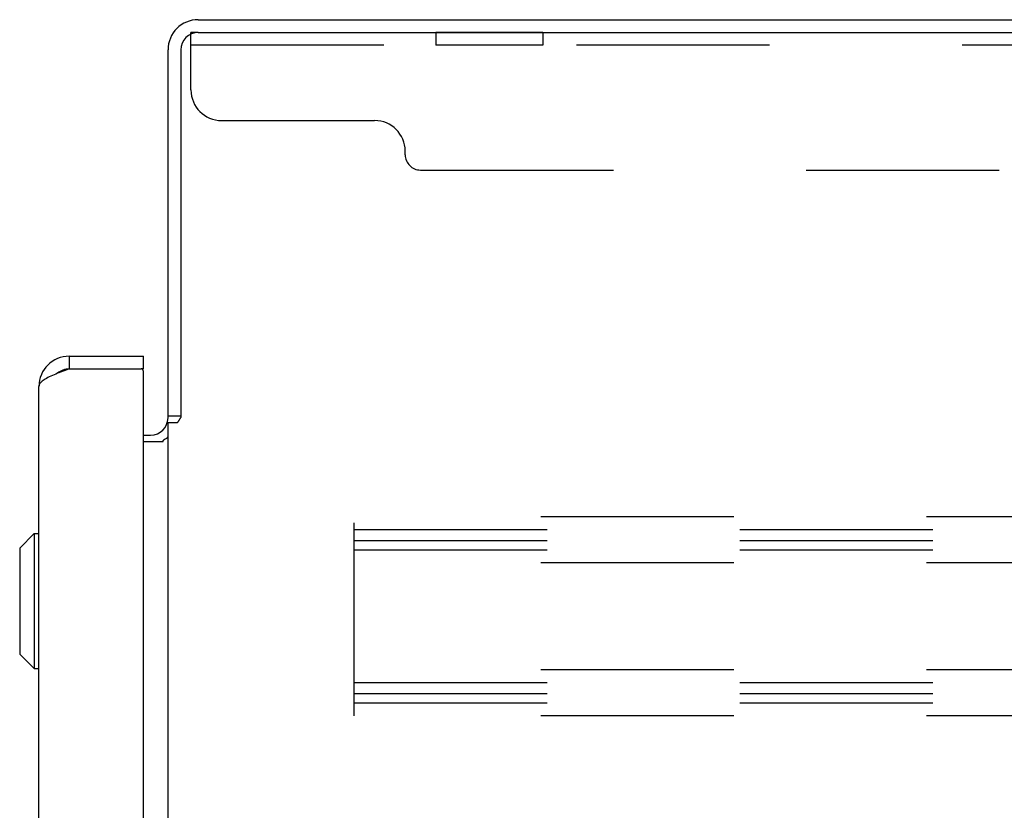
# Model space of a CAD drawing. Header units: inches. Extents: x 0 to 286, y 0 to 185.
# Tile 53 of 72: x 146.48 to 154.52, y 129.23 to 135.69. Entities that reach past the tile are written whole.
import ezdxf

# ---------------------------------------------------------------- set-up
doc = ezdxf.new("R2010")
doc.units = ezdxf.units.IN
doc.header["$LTSCALE"] = 15.75
doc.header["$MEASUREMENT"] = 0
doc.linetypes.add('HIDDEN', pattern=[0.2, 0.1, -0.1])
doc.layers.get('0').update_dxf_attribs({"linetype": 'CONTINUOUS'})
doc.layers.add('02___PRT_ALL_AXES', color=7, linetype='CONTINUOUS')
doc.layers.add('DEFAULT_2', color=8, linetype='HIDDEN')

msp = doc.modelspace()

# ---------------------------------------------------------------- linework, layer by layer
at = {"color": 3, "linetype": 'Continuous'}
for p, q in [((147.94, 135.6926), (171.6415, 135.6926)), ((147.9405, 135.5886), (171.579, 135.5886)), ((147.6935, 132.4391), (147.6935, 135.4461)), ((147.7975, 135.4456), (147.7975, 132.4408)), ((146.886, 132.9426), (147.4935, 132.9426)), ((146.886, 132.8386), (146.8539, 132.8267)), ((146.886, 132.8386), (147.4735, 132.8386)), ((147.4935, 52.5666), (147.4935, 132.8186)), ((146.6395, 52.6891), (146.6395, 132.6961)), ((147.6935, 52.9851), (147.6935, 132.4001)), ((147.6935, 132.4001), (147.7681, 132.4001)), ((147.4935, 132.2966), (147.551, 132.2966)), ((147.4935, 132.2446), (147.6532, 132.2446))]:
    msp.add_line(p, q, dxfattribs=at)
at = {"color": 7, "linetype": 'Continuous'}
for p, q in [((146.886, 132.9426), (146.886, 132.8386)), ((147.4935, 132.8386), (147.4935, 132.9426)), ((147.4935, 132.8386), (147.4735, 132.8386)), ((147.7975, 132.4521), (147.6935, 132.4521)), ((146.4821, 131.3751), (146.6002, 131.4932)), ((146.6002, 131.4932), (146.6002, 130.3908)), ((146.6002, 131.4932), (146.6395, 131.4932)), ((146.4821, 131.3751), (146.4821, 130.5089)), ((146.4821, 130.5089), (146.6002, 130.3908)), ((146.6002, 130.3908), (146.6395, 130.3908))]:
    msp.add_line(p, q, dxfattribs=at)
at = {"color": 3, "linetype": 'Continuous'}
for points in [[(146.8068, 132.8089), (146.7917, 132.803), (146.777, 132.797), (146.7628, 132.7911), (146.7491, 132.7851), (146.736, 132.7792), (146.7235, 132.7733), (146.7117, 132.7673), (146.7007, 132.7614), (146.6905, 132.7554), (146.6811, 132.7495), (146.6726, 132.7436), (146.665, 132.7376), (146.6583, 132.7317), (146.6526, 132.7258), (146.6479, 132.7198), (146.6443, 132.7139), (146.6416, 132.7079), (146.6401, 132.702), (146.6395, 132.6961)], [(146.8539, 132.8267), (146.8379, 132.8208), (146.8222, 132.8148), (146.8068, 132.8089)], [(147.7681, 132.4001), (147.77, 132.4017), (147.7718, 132.4032), (147.7735, 132.4048), (147.7751, 132.4063), (147.7765, 132.4078), (147.7778, 132.4092), (147.779, 132.4107), (147.78, 132.4121), (147.7809, 132.4134), (147.7818, 132.4147), (147.7826, 132.416), (147.7833, 132.4174), (147.7841, 132.4187)], [(147.7841, 132.4187), (147.7862, 132.4228), (147.7871, 132.4244), (147.788, 132.4261), (147.789, 132.4278), (147.79, 132.4295), (147.7911, 132.4312), (147.7922, 132.433), (147.7934, 132.4348), (147.7947, 132.4367), (147.796, 132.4387), (147.7975, 132.4408)], [(147.6532, 132.2446), (147.6532, 132.2468), (147.6534, 132.2488), (147.6539, 132.2508), (147.6546, 132.2527), (147.6556, 132.2544), (147.6567, 132.2562), (147.6582, 132.2578), (147.6598, 132.2595), (147.6618, 132.2611), (147.6639, 132.2626), (147.666, 132.264), (147.6682, 132.2653), (147.6707, 132.2666), (147.6732, 132.2678)], [(147.6732, 132.2678), (147.6783, 132.2704), (147.6808, 132.2716), (147.6832, 132.2729), (147.6856, 132.2744), (147.6878, 132.2759), (147.6896, 132.2774), (147.6911, 132.279), (147.6922, 132.2806), (147.693, 132.2822), (147.6934, 132.2837), (147.6935, 132.2853)]]:
    msp.add_lwpolyline(points, dxfattribs=at)
for centre, radius, start, end in [((147.94, 135.4461), 0.2465, 90, 180), ((147.9405, 135.4456), 0.143, 90, 180), ((146.886, 132.6961), 0.2465, 90, 180), ((147.4735, 132.8186), 0.02, 0, 90), ((147.551, 132.4391), 0.1425, 270, 360)]:
    msp.add_arc(centre, radius, start, end, dxfattribs=at)
at = {"color": 7, "linetype": 'Continuous'}
for centre, radius, start, end in [((146.886, 132.6961), 0.1425, 90, 131.30504), ((146.8935, 132.6886), 0.15, 93.68021, 128.07024)]:
    msp.add_arc(centre, radius, start, end, dxfattribs=at)
at = {"layer": '02___PRT_ALL_AXES', "color": 8, "linetype": 'HIDDEN'}
for p, q in [((149.881, 135.5886), (149.881, 135.4846)), ((150.756, 135.5886), (149.881, 135.5886)), ((150.756, 135.5886), (150.756, 135.4846)), ((150.756, 135.4846), (149.881, 135.4846))]:
    msp.add_line(p, q, dxfattribs=at)
at = {"layer": 'DEFAULT_2', "color": 8, "linetype": 'HIDDEN'}
for p, q in [((147.881, 135.1186), (147.881, 135.5886)), ((147.9405, 135.5886), (147.881, 135.5886)), ((171.506, 135.4846), (147.881, 135.4846)), ((148.131, 134.8686), (149.381, 134.8686)), ((149.631, 134.5886), (149.631, 134.6186)), ((149.756, 134.4636), (169.631, 134.4636)), ((149.2145, 130.0051), (149.2145, 131.6301)), ((171.2145, 131.6301), (149.2145, 131.6301)), ((149.2145, 131.5261), (171.2145, 131.5261)), ((149.2145, 131.4362), (171.2145, 131.4362)), ((149.2145, 131.3591), (171.2145, 131.3591)), ((171.2145, 131.2551), (149.2145, 131.2551)), ((171.2145, 130.3801), (149.2145, 130.3801)), ((149.2145, 130.2761), (171.2145, 130.2761)), ((149.2145, 130.1862), (171.2145, 130.1862)), ((149.2145, 130.1091), (171.2145, 130.1091)), ((171.2145, 130.0051), (149.2145, 130.0051))]:
    msp.add_line(p, q, dxfattribs=at)
for centre, radius, start, end in [((148.131, 135.1186), 0.25, 180, 270), ((149.381, 134.6186), 0.25, 0, 90), ((149.756, 134.5886), 0.125, 180, 270)]:
    msp.add_arc(centre, radius, start, end, dxfattribs=at)

doc.saveas('drawing.dxf')
